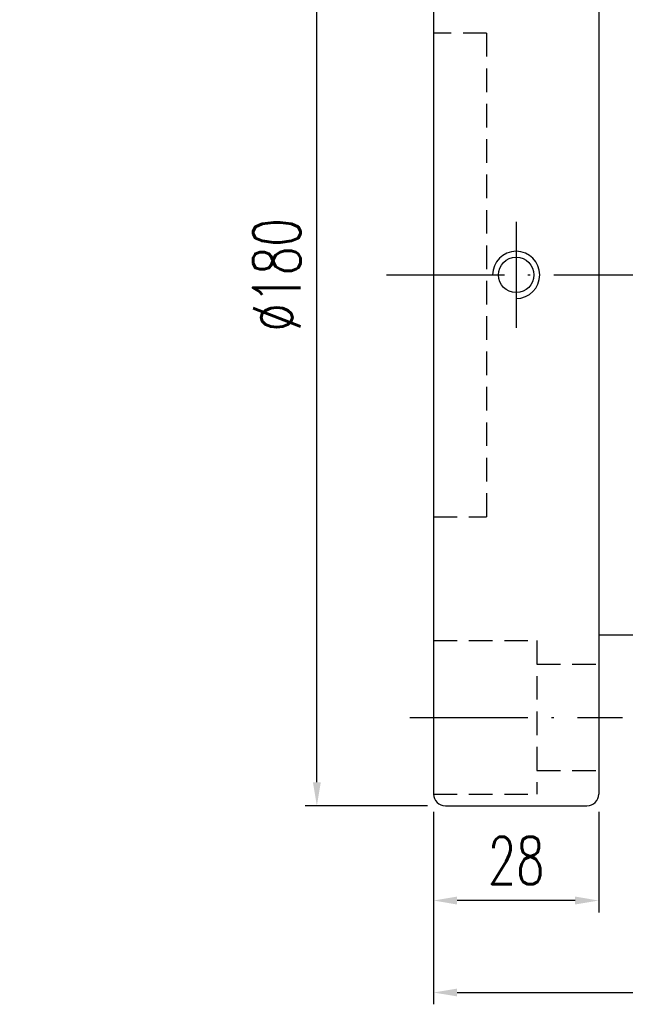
# Model space of a CAD drawing. Header units: inches. Extents: x 1 to 4086, y -402 to 368.
# Tile 2 of 49: x 270 to 373, y 101 to 268. Entities that reach past the tile are written whole.
import ezdxf

# ---------------------------------------------------------------- set-up
doc = ezdxf.new("R2010")
doc.units = ezdxf.units.IN
doc.header["$LTSCALE"] = 4
doc.linetypes.add('CL-5', pattern=[7.1, 5, -1, 0.1, -1])
doc.linetypes.add('HID-1', pattern=[1.5, 1, -0.5])
for name, color, linetype in [('CL', 1, 'CL-5'), ('DIM', 4, 'Continuous'), ('HID', 2, 'HID-1'), ('OUT', 3, 'Continuous')]:
    doc.layers.add(name, color=color, linetype=linetype)
doc.styles.add('DIM-7', font='SIMPLEX.shx', dxfattribs={"width": 0.7, "bigfont": 'chineset.shx'})
doc.dimstyles.new('CNS', dxfattribs={"dimtxt": 4, "dimasz": 2, "dimexe": 1, "dimexo": 1.5, "dimgap": 0.09, "dimtad": 0, "dimdsep": 46, "dimtxsty": 'DIM-7', "dimcen": 0.09, "dimclrd": 4, "dimclre": 4, "dimclrt": 4, "dimadec": 0, "dimazin": 0, "dimtfac": 1, "dimtix": 1, "dimtmove": 2, "dimatfit": 3, "dimfxl": 1, "dimtvp": 0.85, "dimtolj": 1, "dimarcsym": 0})

# ---------------------------------------------------------------- blocks, each defined once
blk = doc.blocks.new('*D4')
at = {"layer": 'DEFPOINTS', "color": 0, "transparency": 16777216}
for p in [(340.29, 137.04), (368.29, 137.04), (340.29, 118.99)]:
    blk.add_point(p, dxfattribs=at)
at = {"layer": 'DIM', "color": 4, "lineweight": -2, "transparency": 16777216}
for p, q in [((340.29, 134.04), (340.29, 116.99)), ((368.29, 134.04), (368.29, 116.99)), ((364.29, 118.99), (344.29, 118.99))]:
    blk.add_line(p, q, dxfattribs=at)
at = {"layer": 'DIM', "color": 4, "transparency": 16777216}
for points in [[(344.29, 119.66), (344.29, 118.32), (340.29, 118.99)], [(364.29, 119.66), (364.29, 118.32), (368.29, 118.99)]]:
    blk.add_solid(points, dxfattribs=at)
at = {"layer": 'DIM', "color": 4, "transparency": 16777216, "insert": (354.29, 125.79), "char_height": 8, "attachment_point": 5, "style": 'DIM-7'}
blk.add_mtext('\\A1;28', dxfattribs=at)
blk = doc.blocks.new('*D5')
at = {"layer": 'DEFPOINTS', "color": 0, "transparency": 16777216}
for p in [(320.52, 315.04), (342.29, 315.04), (342.29, 135.04)]:
    blk.add_point(p, dxfattribs=at)
at = {"layer": 'DIM', "color": 4, "lineweight": -2, "transparency": 16777216}
for p, q in [((339.29, 315.04), (318.52, 315.04)), ((320.52, 139.04), (320.52, 311.04)), ((339.29, 135.04), (318.52, 135.04))]:
    blk.add_line(p, q, dxfattribs=at)
at = {"layer": 'DIM', "color": 4, "transparency": 16777216}
for points in [[(319.85, 311.04), (321.18, 311.04), (320.52, 315.04)], [(319.85, 139.04), (321.18, 139.04), (320.52, 135.04)]]:
    blk.add_solid(points, dxfattribs=at)
at = {"layer": 'DIM', "color": 4, "transparency": 16777216, "insert": (313.72, 225.04), "char_height": 8, "attachment_point": 5, "rotation": 90, "style": 'DIM-7'}
blk.add_mtext('\\A1;%%C180', dxfattribs=at)
blk = doc.blocks.new('*D6')
at = {"layer": 'DEFPOINTS', "color": 0, "transparency": 16777216}
for p in [(460.29, 166.04), (340.29, 137.04), (460.29, 103.4)]:
    blk.add_point(p, dxfattribs=at)
at = {"layer": 'DIM', "color": 4, "lineweight": -2, "transparency": 16777216}
for p, q in [((460.29, 163.04), (460.29, 101.4)), ((340.29, 134.04), (340.29, 101.4)), ((344.29, 103.4), (456.29, 103.4))]:
    blk.add_line(p, q, dxfattribs=at)
at = {"layer": 'DIM', "color": 4, "transparency": 16777216}
for points in [[(344.29, 104.07), (344.29, 102.74), (340.29, 103.4)], [(456.29, 104.07), (456.29, 102.74), (460.29, 103.4)]]:
    blk.add_solid(points, dxfattribs=at)
at = {"layer": 'DIM', "color": 4, "transparency": 16777216, "insert": (400.29, 110.2), "char_height": 8, "attachment_point": 5, "style": 'DIM-7'}
blk.add_mtext('\\A1;120', dxfattribs=at)
blk = doc.blocks.new('*D9')
at = {"layer": 'DEFPOINTS', "color": 0, "transparency": 16777216}
for p in [(112, 270.63), (231.12, 179.46)]:
    blk.add_point(p, dxfattribs=at)
at = {"layer": 'DIM', "color": 4, "lineweight": -2, "transparency": 16777216}
for p, q in [((108.83, 273.06), (105.65, 275.49)), ((112, 270.63), (231.12, 179.46)), ((263.03, 155.03), (234.3, 177.03))]:
    blk.add_line(p, q, dxfattribs=at)
at = {"layer": 'DIM', "color": 4, "transparency": 16777216}
for points in [[(109.23, 273.59), (108.42, 272.53), (112, 270.63)], [(234.7, 177.56), (233.89, 176.5), (231.12, 179.46)]]:
    blk.add_solid(points, dxfattribs=at)
at = {"layer": 'DIM', "color": 4, "transparency": 16777216, "insert": (259.72, 166.14), "char_height": 8, "attachment_point": 5, "rotation": 322.5705, "style": 'DIM-7'}
blk.add_mtext('\\A1;∅150', dxfattribs=at)

msp = doc.modelspace()

# ---------------------------------------------------------------- linework, layer by layer
at = {"layer": 'CL', "color": 0}
for p, q in [((354.293, 234.044), (354.293, 216.044)), ((332.293, 225.044), (468.293, 225.044)), ((336.293, 150.044), (372.293, 150.044)), ((336.293, 150.044), (372.293, 150.044))]:
    msp.add_line(p, q, dxfattribs=at)
at = {"layer": 'DIM', "color": 0}
msp.add_arc((354.293, 225.044), 4, 270, 180, dxfattribs=at)
at = {"layer": 'HID', "color": 0}
for p, q in [((349.293, 266.044), (340.293, 266.044)), ((349.293, 266.044), (349.293, 184.044)), ((340.293, 184.044), (349.293, 184.044)), ((340.293, 163.044), (357.793, 163.044)), ((357.793, 163.044), (357.793, 137.044)), ((357.793, 159.044), (368.293, 159.044)), ((357.793, 141.044), (368.293, 141.044)), ((340.293, 137.044), (357.793, 137.044))]:
    msp.add_line(p, q, dxfattribs=at)
at = {"layer": 'OUT', "color": 0}
for p, q in [((340.293, 313.044), (340.293, 137.044)), ((368.293, 313.044), (368.293, 137.044)), ((368.293, 164.044), (458.293, 164.044)), ((342.293, 135.044), (366.293, 135.044))]:
    msp.add_line(p, q, dxfattribs=at)
msp.add_circle((354.293, 225.044), 3, dxfattribs=at)
for centre, start, end in [((342.293, 137.044), 180, 270), ((366.293, 137.044), 270, 0)]:
    msp.add_arc(centre, 2, start, end, dxfattribs=at)

# ---------------------------------------------------------------- dimensions: what is measured, and where the dimension line sits
at = {"layer": 'DIM', "color": 0}
dim = msp.add_linear_dim(base=(320.516, 315.044), p1=(342.293, 135.044), p2=(342.293, 315.044), angle=90, text='%%C<>', dimstyle='CNS', override={"dimscale": 2}, dxfattribs=at)
dim.commit()
dim.dimension.update_dxf_attribs({"geometry": '*D5', "text_midpoint": (313.716, 225.044)})
dim = msp.add_diameter_dim_2p(p1=(112.005, 270.628), p2=(231.12, 179.46), dimstyle='CNS', override={"dimscale": 2, "dimtmove": 0}, dxfattribs=at)
dim.commit()
dim.dimension.update_dxf_attribs({"geometry": '*D9', "text_midpoint": (255.584, 160.736), "dimtype": 163})
for base, p1, p2, picture, middle in [((460.293, 103.402), (340.293, 137.044), (460.293, 166.044), '*D6', (400.293, 110.202)), ((340.293, 118.991), (368.293, 137.044), (340.293, 137.044), '*D4', (354.293, 125.791))]:
    dim = msp.add_linear_dim(base=base, p1=p1, p2=p2, dimstyle='CNS', override={"dimscale": 2}, dxfattribs=at)
    dim.commit()
    dim.dimension.update_dxf_attribs({"geometry": picture, "text_midpoint": middle})

doc.saveas('drawing.dxf')
